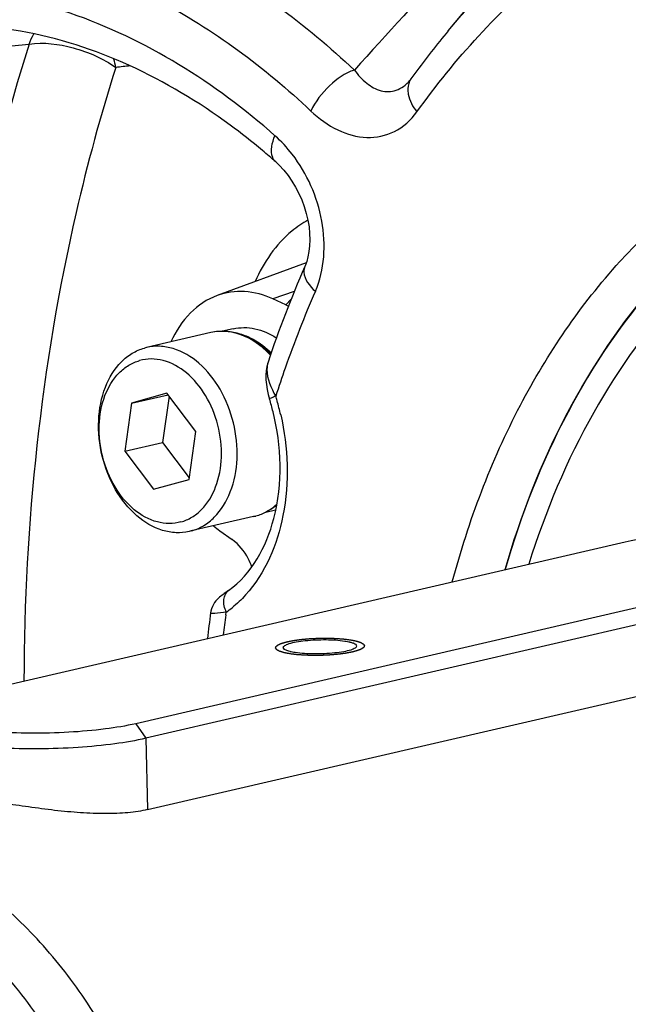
# Model space of a CAD drawing. Header units: millimetres. Extents: x 0 to 420, y 0 to 297.
# Tile 7 of 68: x 165.45 to 169.55, y 31.72 to 38.37. Entities that reach past the tile are written whole.
import ezdxf

# ---------------------------------------------------------------- set-up
doc = ezdxf.new("R2010")
doc.units = ezdxf.units.MM
doc.header["$LTSCALE"] = 23.1
doc.layers.get('0').update_dxf_attribs({"linetype": 'CONTINUOUS'})
doc.layers.add('AXIS', color=7, linetype='CONTINUOUS')
doc.layers.add('COMPONENTS', color=7, linetype='CONTINUOUS')

msp = doc.modelspace()

# ---------------------------------------------------------------- linework, layer by layer
at = {"color": 7, "linetype": 'CONTINUOUS'}
for p, q in [((165.04423, 33.80744), (169.53122, 34.847)), ((170.71869, 34.65939), (166.2317, 33.61983)), ((170.7867, 34.56071), (166.29971, 33.52114))]:
    msp.add_line(p, q, dxfattribs=at)
at = {"color": 9, "linetype": 'CONTINUOUS'}
for p, q in [((166.2317, 33.61983), (166.29971, 33.52114)), ((166.29971, 33.52114), (166.31083, 33.03931))]:
    msp.add_line(p, q, dxfattribs=at)
at = {"color": 7, "linetype": 'CONTINUOUS'}
for points, knots in [([(169.53122, 34.847), (169.58765, 34.86008), (169.71181, 34.88147), (169.90968, 34.90204), (170.12345, 34.91238), (170.33728, 34.91167), (170.53552, 34.90012), (170.70336, 34.87858), (170.81854, 34.85258), (170.88511, 34.82566), (170.90917, 34.81074), (170.91799, 34.80265)], [0, 0, 0, 0, 0.1235175, 0.2682403, 0.4239972, 0.5796401, 0.7240417, 0.8470368, 0.9404435, 0.9744792, 1, 1, 1, 1]), ([(166.2317, 33.61983), (166.16384, 33.60411), (166.01346, 33.57975), (165.77523, 33.55898), (165.52289, 33.55275), (165.31567, 33.56028), (165.16278, 33.57485), (165.06456, 33.58887), (164.98111, 33.6059), (164.91459, 33.62547), (164.8708, 33.64468), (164.84646, 33.66202), (164.8348, 33.67437), (164.82828, 33.68751), (164.82752, 33.70681), (164.83653, 33.71943), (164.84348, 33.72643)], [0, 0, 0, 0, 0.1413608, 0.3085365, 0.4850417, 0.6532611, 0.7289888, 0.7966049, 0.8545458, 0.9016231, 0.9372244, 0.9508545, 0.9620317, 0.971376, 0.9799812, 1, 1, 1, 1]), ([(166.29971, 33.52114), (166.2307, 33.50515), (166.07826, 33.47968), (165.83592, 33.45656), (165.57639, 33.44712), (165.35972, 33.45136), (165.19528, 33.4628), (165.08489, 33.47464), (164.98667, 33.48979), (164.90322, 33.50746), (164.83481, 33.52835), (164.77881, 33.55209), (164.74074, 33.58293), (164.74025, 33.60461)], [0, 0, 0, 0, 0.1327605, 0.2891422, 0.4560244, 0.6192016, 0.695037, 0.7648697, 0.8272705, 0.8810259, 0.9252143, 0.9593598, 1, 1, 1, 1])]:
    msp.add_open_spline(points, degree=3, knots=knots, dxfattribs=at)
at = {"color": 2, "linetype": 'CONTINUOUS'}
for points in [[(167.2696, 34.09166), (167.26636, 34.09229), (167.26151, 34.09325), (167.25504, 34.09452), (167.25019, 34.09548), (167.24533, 34.09644), (167.24129, 34.09723), (167.23805, 34.09787), (167.23562, 34.09835), (167.23361, 34.09875), (167.23218, 34.09902), (167.23139, 34.09919), (167.23073, 34.0993), (167.23032, 34.09945), (167.22969, 34.09964), (167.22862, 34.09997), (167.22707, 34.10045), (167.22523, 34.10102), (167.22276, 34.10178), (167.21968, 34.10274), (167.21598, 34.10388), (167.21228, 34.10503), (167.2092, 34.10598), (167.20674, 34.10674), (167.2052, 34.10722), (167.20397, 34.1076), (167.20304, 34.10789), (167.20227, 34.10813), (167.20173, 34.10829), (167.20143, 34.10839), (167.20117, 34.10846), (167.20105, 34.10854), (167.20084, 34.10865), (167.20049, 34.10884), (167.19999, 34.10911), (167.19939, 34.10943), (167.19859, 34.10986), (167.19759, 34.1104), (167.19599, 34.11126), (167.19399, 34.11233), (167.19159, 34.11362), (167.18919, 34.11491), (167.18719, 34.11598), (167.18559, 34.11684), (167.18459, 34.11738), (167.18379, 34.11781), (167.18318, 34.11813), (167.18269, 34.1184), (167.18233, 34.11859), (167.18214, 34.1187), (167.18196, 34.11878), (167.18193, 34.11887), (167.18183, 34.11898), (167.18169, 34.11919), (167.18148, 34.11948), (167.18122, 34.11984), (167.18088, 34.12031), (167.18046, 34.12089), (167.17978, 34.12183), (167.17893, 34.12301), (167.17791, 34.12442), (167.1769, 34.12583), (167.17605, 34.12701), (167.17537, 34.12795), (167.17495, 34.12854), (167.17461, 34.12901), (167.17435, 34.12936), (167.17414, 34.12965), (167.17399, 34.12986), (167.17391, 34.12998), (167.17382, 34.13006), (167.17388, 34.13015), (167.1739, 34.13027), (167.17397, 34.13048), (167.17406, 34.13078), (167.17417, 34.13113), (167.17432, 34.13161), (167.1745, 34.13221), (167.1748, 34.13316), (167.17516, 34.13435), (167.1756, 34.13578), (167.17604, 34.13721), (167.17641, 34.1384), (167.1767, 34.13935), (167.17688, 34.13995), (167.17703, 34.14042), (167.17714, 34.14078), (167.17724, 34.14108), (167.17729, 34.14129), (167.17734, 34.1414), (167.17734, 34.14149), (167.17748, 34.14158), (167.17763, 34.1417), (167.1779, 34.14191), (167.17828, 34.1422), (167.17875, 34.14256), (167.17936, 34.14303), (167.18014, 34.14362), (167.18137, 34.14456), (167.18291, 34.14574), (167.18476, 34.14716), (167.18661, 34.14858), (167.18815, 34.14976), (167.18939, 34.1507), (167.19016, 34.15129), (167.19077, 34.15176), (167.19123, 34.15212), (167.19162, 34.15241), (167.19189, 34.15262), (167.19205, 34.15274), (167.19214, 34.15283), (167.19237, 34.15291), (167.19262, 34.15302), (167.19309, 34.15322), (167.19375, 34.1535), (167.19455, 34.15384), (167.19562, 34.15429), (167.19695, 34.15485), (167.19907, 34.15575), (167.20173, 34.15688), (167.20492, 34.15823), (167.20811, 34.15958), (167.21077, 34.1607), (167.21289, 34.1616), (167.21422, 34.16216), (167.21529, 34.16261), (167.21608, 34.16295), (167.21675, 34.16323), (167.21721, 34.16343), (167.21748, 34.16354), (167.21765, 34.16363), (167.21797, 34.1637), (167.21833, 34.16381), (167.21899, 34.16399), (167.21993, 34.16425), (167.22105, 34.16457), (167.22255, 34.16498), (167.22442, 34.16551), (167.22742, 34.16634), (167.23117, 34.16739), (167.23567, 34.16864), (167.24016, 34.16989), (167.24391, 34.17094), (167.24691, 34.17177), (167.24915, 34.1724), (167.25103, 34.17292), (167.25234, 34.17329), (167.2531, 34.17349), (167.25362, 34.17366), (167.25435, 34.17378), (167.25524, 34.17396), (167.25685, 34.17427), (167.25913, 34.17472), (167.26187, 34.17525), (167.26552, 34.17596), (167.27008, 34.17685), (167.27555, 34.17791), (167.28103, 34.17897), (167.28559, 34.17986), (167.28924, 34.18057), (167.29198, 34.1811), (167.29426, 34.18155), (167.29585, 34.18186), (167.29678, 34.18203), (167.29743, 34.18218), (167.29825, 34.18227), (167.29929, 34.18242), (167.30114, 34.18267), (167.30377, 34.18303), (167.30693, 34.18346), (167.31114, 34.18403), (167.3164, 34.18474), (167.32271, 34.1856), (167.32902, 34.18646), (167.33429, 34.18718), (167.3385, 34.18775), (167.34165, 34.18818), (167.34429, 34.18854), (167.34612, 34.18879), (167.34718, 34.18893), (167.34794, 34.18905), (167.34884, 34.18911), (167.34998, 34.18922), (167.352, 34.1894), (167.35488, 34.18966), (167.35833, 34.18997), (167.36294, 34.19038), (167.3687, 34.1909), (167.37561, 34.19152), (167.38253, 34.19214), (167.38944, 34.19276), (167.3952, 34.19327), (167.39922, 34.19364), (167.40154, 34.19384), (167.40323, 34.19402), (167.40511, 34.19408), (167.40756, 34.19421), (167.41187, 34.19442), (167.41801, 34.19472), (167.42539, 34.19508), (167.43523, 34.19556), (167.44506, 34.19604), (167.45367, 34.19647), (167.45859, 34.1967), (167.46229, 34.19693), (167.46593, 34.19692), (167.4708, 34.19698), (167.47932, 34.19706), (167.49149, 34.1972), (167.50367, 34.19733), (167.51218, 34.19741), (167.51645, 34.19746), (167.51888, 34.19748), (167.52072, 34.19752), (167.52247, 34.19745), (167.52484, 34.19739), (167.52896, 34.19727), (167.53723, 34.19703), (167.54666, 34.19676), (167.5561, 34.19649), (167.56318, 34.19629), (167.56908, 34.19612), (167.57322, 34.19601), (167.57556, 34.19593), (167.57738, 34.1959), (167.57898, 34.19576), (167.58119, 34.19561), (167.58502, 34.19533), (167.59051, 34.19494), (167.59709, 34.19446), (167.60368, 34.19399), (167.61026, 34.19352), (167.61575, 34.19312), (167.62014, 34.19281), (167.62344, 34.19257), (167.62618, 34.19237), (167.6281, 34.19224), (167.62919, 34.19215), (167.63004, 34.19211), (167.63076, 34.192), (167.63175, 34.19188), (167.63348, 34.19166), (167.63596, 34.19136), (167.63892, 34.19098), (167.64288, 34.19049), (167.64783, 34.18987), (167.65574, 34.18888), (167.66564, 34.18765), (167.67355, 34.18666), (167.67751, 34.18616)], [(167.67751, 34.18616), (167.68074, 34.18553), (167.6856, 34.18457), (167.69207, 34.18329), (167.69692, 34.18234), (167.70178, 34.18138), (167.70582, 34.18059), (167.70906, 34.17995), (167.71148, 34.17947), (167.7135, 34.17907), (167.71493, 34.17879), (167.71572, 34.17863), (167.71638, 34.17852), (167.71679, 34.17837), (167.71742, 34.17818), (167.71849, 34.17785), (167.72004, 34.17737), (167.72188, 34.1768), (167.72435, 34.17603), (167.72743, 34.17508), (167.73113, 34.17394), (167.73482, 34.17279), (167.73791, 34.17184), (167.74037, 34.17107), (167.74191, 34.1706), (167.74314, 34.17022), (167.74407, 34.16993), (167.74484, 34.16969), (167.74538, 34.16953), (167.74568, 34.16943), (167.74594, 34.16936), (167.74606, 34.16928), (167.74627, 34.16917), (167.74661, 34.16898), (167.74712, 34.16871), (167.74772, 34.16839), (167.74852, 34.16796), (167.74952, 34.16742), (167.75112, 34.16656), (167.75312, 34.16549), (167.75552, 34.1642), (167.75792, 34.16291), (167.75992, 34.16184), (167.76152, 34.16098), (167.76252, 34.16044), (167.76332, 34.16001), (167.76392, 34.15969), (167.76442, 34.15942), (167.76478, 34.15923), (167.76497, 34.15912), (167.76515, 34.15904), (167.76518, 34.15895), (167.76528, 34.15884), (167.76542, 34.15863), (167.76563, 34.15834), (167.76589, 34.15798), (167.76623, 34.15751), (167.76665, 34.15693), (167.76733, 34.15598), (167.76818, 34.15481), (167.76919, 34.1534), (167.77021, 34.15199), (167.77106, 34.15081), (167.77174, 34.14987), (167.77216, 34.14928), (167.7725, 34.14881), (167.77276, 34.14846), (167.77297, 34.14817), (167.77312, 34.14796), (167.7732, 34.14784), (167.77329, 34.14776), (167.77323, 34.14767), (167.77321, 34.14755), (167.77313, 34.14734), (167.77305, 34.14704), (167.77294, 34.14668), (167.77279, 34.14621), (167.77261, 34.14561), (167.77231, 34.14466), (167.77195, 34.14347), (167.77151, 34.14204), (167.77107, 34.14061), (167.7707, 34.13942), (167.77041, 34.13847), (167.77022, 34.13787), (167.77008, 34.1374), (167.76997, 34.13704), (167.76987, 34.13674), (167.76982, 34.13653), (167.76977, 34.13642), (167.76977, 34.13633), (167.76963, 34.13624), (167.76948, 34.13612), (167.76921, 34.13591), (167.76882, 34.13562), (167.76836, 34.13526), (167.76774, 34.13479), (167.76697, 34.1342), (167.76574, 34.13326), (167.7642, 34.13208), (167.76235, 34.13066), (167.7605, 34.12924), (167.75896, 34.12806), (167.75772, 34.12712), (167.75695, 34.12653), (167.75634, 34.12606), (167.75587, 34.1257), (167.75549, 34.12541), (167.75522, 34.1252), (167.75506, 34.12508), (167.75497, 34.12499), (167.75474, 34.12491), (167.75449, 34.1248), (167.75402, 34.1246), (167.75335, 34.12432), (167.75256, 34.12398), (167.75149, 34.12353), (167.75016, 34.12297), (167.74804, 34.12207), (167.74538, 34.12094), (167.74219, 34.11959), (167.739, 34.11824), (167.73634, 34.11712), (167.73422, 34.11622), (167.73289, 34.11566), (167.73182, 34.11521), (167.73103, 34.11487), (167.73036, 34.11459), (167.7299, 34.11439), (167.72962, 34.11428), (167.72945, 34.11419), (167.72914, 34.11411), (167.72878, 34.11401), (167.72812, 34.11383), (167.72718, 34.11357), (167.72606, 34.11325), (167.72456, 34.11283), (167.72269, 34.11231), (167.71969, 34.11148), (167.71594, 34.11043), (167.71144, 34.10918), (167.70695, 34.10793), (167.7032, 34.10688), (167.7002, 34.10605), (167.69795, 34.10542), (167.69608, 34.1049), (167.69477, 34.10453), (167.69401, 34.10433), (167.69349, 34.10416), (167.69276, 34.10404), (167.69186, 34.10386), (167.69026, 34.10355), (167.68798, 34.1031), (167.68524, 34.10257), (167.68159, 34.10186), (167.67703, 34.10097), (167.67155, 34.09991), (167.66608, 34.09884), (167.66152, 34.09796), (167.65787, 34.09725), (167.65513, 34.09671), (167.65284, 34.09627), (167.65125, 34.09596), (167.65033, 34.09579), (167.64968, 34.09564), (167.64886, 34.09555), (167.64782, 34.0954), (167.64597, 34.09515), (167.64334, 34.09479), (167.64018, 34.09436), (167.63597, 34.09379), (167.63071, 34.09307), (167.6244, 34.09222), (167.61808, 34.09136), (167.61282, 34.09064), (167.60861, 34.09007), (167.60546, 34.08964), (167.60282, 34.08928), (167.60099, 34.08903), (167.59993, 34.08889), (167.59916, 34.08877), (167.59827, 34.08871), (167.59713, 34.0886), (167.59511, 34.08842), (167.59223, 34.08816), (167.58877, 34.08785), (167.58417, 34.08744), (167.57841, 34.08692), (167.5715, 34.0863), (167.56458, 34.08568), (167.55767, 34.08506), (167.55191, 34.08455), (167.54789, 34.08418), (167.54557, 34.08398), (167.54388, 34.0838), (167.542, 34.08374), (167.53955, 34.08361), (167.53524, 34.0834), (167.5291, 34.0831), (167.52172, 34.08274), (167.51188, 34.08225), (167.50205, 34.08178), (167.49344, 34.08135), (167.48852, 34.08112), (167.48482, 34.08089), (167.48118, 34.0809), (167.47631, 34.08083), (167.46779, 34.08076), (167.45562, 34.08062), (167.44344, 34.08049), (167.43492, 34.08041), (167.43066, 34.08036), (167.42823, 34.08034), (167.42639, 34.0803), (167.42464, 34.08037), (167.42227, 34.08043), (167.41814, 34.08055), (167.40988, 34.08079), (167.40045, 34.08106), (167.39101, 34.08133), (167.38393, 34.08153), (167.37803, 34.0817), (167.37389, 34.08181), (167.37155, 34.08189), (167.36973, 34.08191), (167.36813, 34.08206), (167.36592, 34.08221), (167.36209, 34.08249), (167.3566, 34.08288), (167.35001, 34.08335), (167.34343, 34.08383), (167.33684, 34.0843), (167.33136, 34.0847), (167.32697, 34.08501), (167.32367, 34.08525), (167.32093, 34.08545), (167.31901, 34.08558), (167.31792, 34.08567), (167.31707, 34.08571), (167.31635, 34.08582), (167.31535, 34.08594), (167.31363, 34.08616), (167.31115, 34.08646), (167.30819, 34.08683), (167.30423, 34.08733), (167.29928, 34.08795), (167.29137, 34.08894), (167.28147, 34.09017), (167.27356, 34.09116), (167.2696, 34.09166)]]:
    msp.add_open_spline(points, degree=3, knots=[0, 0, 0, 0, 0.015625, 0.0234375, 0.03125, 0.0390625, 0.046875, 0.0507812, 0.0546875, 0.0585938, 0.0605469, 0.0615234, 0.0625, 0.0634766, 0.0644531, 0.0664062, 0.0703125, 0.0742188, 0.078125, 0.0859375, 0.09375, 0.1015625, 0.109375, 0.1132812, 0.1171875, 0.1191406, 0.1210938, 0.1230469, 0.1240234, 0.1245117, 0.125, 0.1254883, 0.1259766, 0.1269531, 0.1289062, 0.1308594, 0.1328125, 0.1367188, 0.140625, 0.1484375, 0.15625, 0.1640625, 0.171875, 0.1757812, 0.1796875, 0.1816406, 0.1835938, 0.1855469, 0.1865234, 0.1870117, 0.1875, 0.1879883, 0.1884766, 0.1894531, 0.1914062, 0.1933594, 0.1953125, 0.1992188, 0.203125, 0.2109375, 0.21875, 0.2265625, 0.234375, 0.2382812, 0.2421875, 0.2441406, 0.2460938, 0.2480469, 0.2490234, 0.2495117, 0.25, 0.2504883, 0.2509766, 0.2519531, 0.2539062, 0.2558594, 0.2578125, 0.2617188, 0.265625, 0.2734375, 0.28125, 0.2890625, 0.296875, 0.3007812, 0.3046875, 0.3066406, 0.3085938, 0.3105469, 0.3115234, 0.3120117, 0.3125, 0.3129883, 0.3134766, 0.3144531, 0.3164062, 0.3183594, 0.3203125, 0.3242188, 0.328125, 0.3359375, 0.34375, 0.3515625, 0.359375, 0.3632812, 0.3671875, 0.3691406, 0.3710938, 0.3730469, 0.3740234, 0.3745117, 0.375, 0.3754883, 0.3759766, 0.3769531, 0.3789062, 0.3808594, 0.3828125, 0.3867188, 0.390625, 0.3984375, 0.40625, 0.4140625, 0.421875, 0.4257812, 0.4296875, 0.4316406, 0.4335938, 0.4355469, 0.4365234, 0.4370117, 0.4375, 0.4379883, 0.4384766, 0.4394531, 0.4414062, 0.4433594, 0.4453125, 0.4492188, 0.453125, 0.4609375, 0.46875, 0.4765625, 0.484375, 0.4882812, 0.4921875, 0.4960938, 0.4980469, 0.4990234, 0.5, 0.5009766, 0.5019531, 0.5039062, 0.5078125, 0.5117188, 0.515625, 0.5234375, 0.53125, 0.5390625, 0.546875, 0.5507812, 0.5546875, 0.5585938, 0.5605469, 0.5615234, 0.5625, 0.5634766, 0.5644531, 0.5664062, 0.5703125, 0.5742188, 0.578125, 0.5859375, 0.59375, 0.6015625, 0.609375, 0.6132812, 0.6171875, 0.6210938, 0.6230469, 0.6240234, 0.625, 0.6259766, 0.6269531, 0.6289062, 0.6328125, 0.6367188, 0.640625, 0.6484375, 0.65625, 0.6640625, 0.671875, 0.6796875, 0.6835938, 0.6855469, 0.6875, 0.6894531, 0.6914062, 0.6953125, 0.703125, 0.7109375, 0.71875, 0.734375, 0.7421875, 0.7460938, 0.75, 0.7539062, 0.7578125, 0.765625, 0.78125, 0.796875, 0.8046875, 0.8085938, 0.8105469, 0.8125, 0.8144531, 0.8164062, 0.8203125, 0.828125, 0.84375, 0.8515625, 0.859375, 0.8671875, 0.8710938, 0.8730469, 0.875, 0.8769531, 0.8789062, 0.8828125, 0.890625, 0.8984375, 0.90625, 0.9140625, 0.921875, 0.9257812, 0.9296875, 0.9335938, 0.9355469, 0.9365234, 0.9375, 0.9384766, 0.9394531, 0.9414062, 0.9453125, 0.9492188, 0.953125, 0.9609375, 0.96875, 0.984375, 1, 1, 1, 1], dxfattribs=at)
at = {"layer": 'AXIS', "color": 7, "linetype": 'CONTINUOUS'}
for points, knots in [([(167.22612, 34.13319), (167.22599, 34.13893), (167.23539, 34.14765), (167.24976, 34.15476), (167.27559, 34.16423), (167.31735, 34.17346), (167.40028, 34.18497), (167.5102, 34.18937), (167.59985, 34.18452), (167.64182, 34.17789)], [0, 0, 0, 0, 0.0402123, 0.0736343, 0.1168298, 0.2304602, 0.3736574, 0.702354, 1, 1, 1, 1]), ([(167.64182, 34.17789), (167.64422, 34.17751), (167.65326, 34.17602), (167.66227, 34.17426), (167.66884, 34.17277)], [0, 0, 0, 0, 0.2648477, 1, 1, 1, 1]), ([(167.25652, 34.111), (167.24865, 34.11362), (167.23672, 34.11764), (167.22623, 34.12852), (167.22612, 34.13319)], [0, 0, 0, 0, 0.6394013, 1, 1, 1, 1]), ([(167.27827, 34.10505), (167.27629, 34.1055), (167.26897, 34.10724), (167.26173, 34.10927), (167.25652, 34.111)], [0, 0, 0, 0, 0.2704183, 1, 1, 1, 1]), ([(167.72099, 34.14463), (167.72112, 34.13889), (167.71172, 34.13017), (167.69735, 34.12306), (167.67152, 34.11359), (167.62976, 34.10436), (167.54682, 34.09285), (167.43691, 34.08845), (167.34726, 34.09329), (167.30529, 34.09993)], [0, 0, 0, 0, 0.0402123, 0.0736343, 0.1168298, 0.2304602, 0.3736574, 0.702354, 1, 1, 1, 1]), ([(167.66884, 34.17277), (167.67082, 34.17232), (167.67814, 34.17058), (167.68538, 34.16855), (167.69059, 34.16682)], [0, 0, 0, 0, 0.2704183, 1, 1, 1, 1]), ([(167.69059, 34.16682), (167.69846, 34.1642), (167.71038, 34.16018), (167.72088, 34.1493), (167.72099, 34.14463)], [0, 0, 0, 0, 0.6394013, 1, 1, 1, 1]), ([(167.30529, 34.09993), (167.30289, 34.1003), (167.29385, 34.1018), (167.28484, 34.10356), (167.27827, 34.10505)], [0, 0, 0, 0, 0.2648477, 1, 1, 1, 1])]:
    msp.add_open_spline(points, degree=3, knots=knots, dxfattribs=at)
at = {"layer": 'COMPONENTS', "color": 7, "linetype": 'CONTINUOUS'}
for p, q in [((168.33866, 38.29841), (169.12307, 39.24378)), ((167.17529, 37.41256), (167.17516, 37.41268)), ((167.38118, 36.73252), (166.77891, 36.51071)), ((167.37139, 36.70658), (167.37136, 36.70652)), ((167.24318, 36.44718), (167.15568, 36.48774)), ((166.73834, 36.26051), (166.30341, 36.15974)), ((166.88875, 36.28612), (166.81587, 36.26923)), ((166.30341, 36.15974), (166.28918, 36.1561)), ((166.44144, 35.85084), (166.20237, 35.78401)), ((166.20237, 35.78401), (166.44878, 35.8411)), ((166.63538, 35.5937), (166.44144, 35.85084)), ((167.12474, 35.84304), (167.13352, 35.8116)), ((166.20237, 35.78401), (166.15724, 35.46005)), ((166.45575, 35.83186), (166.41218, 35.51912)), ((166.59026, 35.26974), (166.63538, 35.5937)), ((166.15724, 35.46005), (166.41218, 35.51912)), ((166.41218, 35.51912), (166.59182, 35.28095)), ((166.15724, 35.46005), (166.35119, 35.20292)), ((166.35119, 35.20292), (166.59026, 35.26974)), ((167.17246, 35.06155), (167.09964, 35.04468)), ((167.02612, 35.01841), (166.6055, 34.92096)), ((167.04036, 35.02203), (167.0411, 35.02223)), ((166.60542, 34.92128), (166.59119, 34.91764)), ((166.79806, 34.92299), (166.88122, 34.86341)), ((166.73755, 34.3795), (166.73574, 34.36876)), ((166.31083, 33.03931), (170.79782, 34.07888))]:
    msp.add_line(p, q, dxfattribs=at)
at = {"layer": 'COMPONENTS', "color": 9, "linetype": 'CONTINUOUS'}
for p, q in [((167.30007, 36.53755), (167.15568, 36.48774)), ((167.24318, 36.44718), (167.27938, 36.48626)), ((167.04035, 35.02204), (167.02612, 35.01841)), ((167.04035, 35.02204), (167.04109, 35.02225)), ((166.83907, 34.35461), (166.84174, 34.37347))]:
    msp.add_line(p, q, dxfattribs=at)
at = {"layer": 'COMPONENTS', "color": 7, "linetype": 'CONTINUOUS'}
for points in [[(168.08723, 37.9732), (168.08216, 37.96648), (168.07957, 37.96329)], [(167.17529, 37.41256), (167.19831, 37.39096), (167.22888, 37.35825), (167.2578, 37.32242), (167.28473, 37.28391), (167.30941, 37.24309), (167.33159, 37.20043), (167.35104, 37.15643), (167.36769, 37.11134), (167.38137, 37.0657), (167.39197, 37.02005), (167.3995, 36.97471), (167.40392, 36.93021), (167.40527, 36.88718), (167.4037, 36.84615), (167.3994, 36.80757), (167.39266, 36.77202), (167.38393, 36.74006), (167.37369, 36.71199), (167.37139, 36.70658)], [(167.12331, 36.06166), (167.11523, 36.03206), (167.11052, 36.00301), (167.10847, 35.97278), (167.10899, 35.94162)], [(167.10899, 35.94162), (167.11196, 35.90949), (167.11727, 35.87649), (167.12474, 35.84304)], [(166.85733, 34.51972), (166.84825, 34.5133), (166.83783, 34.50588), (166.82826, 34.49896), (166.81953, 34.49251)], [(166.81953, 34.49251), (166.81151, 34.48642), (166.80363, 34.48019), (166.79573, 34.4736), (166.78785, 34.46651), (166.77972, 34.45845), (166.77112, 34.44877), (166.7625, 34.4374), (166.75457, 34.42478), (166.74762, 34.41095), (166.74183, 34.39573), (166.73755, 34.3795)]]:
    msp.add_lwpolyline(points, dxfattribs=at)
at = {"layer": 'COMPONENTS', "color": 9, "linetype": 'CONTINUOUS'}
for centre, radius, start, end in [((305.30294, -86.72028), 185.73265, 137.4971257, 137.8027552), ((165.469, 37.93692), 0.63743, 10.25371, 15.50529), ((166.40537, 35.74422), 2.3268, 95.22564, 97.634552), ((174.36691, 33.52075), 7.55386, 156.446954, 160.671688), ((174.72935, 33.39029), 7.93905, 160.649005, 162.089996), ((165.48117, 35.31524), 1.77084, 15.903106, 16.957479), ((165.47363, 35.31311), 1.77868, 12.75155, 15.90251), ((166.41404, 34.98029), 0.7424, 305.176579, 308.938725), ((176.26911, 33.0322), 9.52231, 172.017271, 172.839388)]:
    msp.add_arc(centre, radius, start, end, dxfattribs=at)
at = {"layer": 'COMPONENTS', "color": 7, "linetype": 'CONTINUOUS'}
for centre, radius, start, end in [((172.96136, 34.46486), 6.00545, 140.331451, 143.814189), ((173.10169, 34.3603), 6.18044, 143.799968, 144.227279), ((164.14474, 33.98759), 4.57325, 48.498531, 49.984071), ((174.67221, 33.52804), 7.96273, 156.473782, 161.446741), ((167.34471, 36.66595), 0.24119, 245.104187, 249.714519), ((166.69168, 35.67998), 0.62667, 44.076647, 45.744656), ((165.58258, 35.33884), 1.62139, 13.83245, 16.952408), ((166.95386, 35.385), 0.3664, 306.016931, 308.469317), ((167.09968, 35.37572), 0.32249, 283.044758, 283.521489), ((166.94839, 35.3539), 0.34438, 283.04478, 285.489336), ((167.23534, 35.53262), 0.75023, 230.30695, 234.348645), ((176.54794, 33.06982), 9.8978, 172.459088, 173.476011)]:
    msp.add_arc(centre, radius, start, end, dxfattribs=at)
for points, knots in [([(169.90177, 44.0067), (169.36889, 43.95194), (168.30413, 43.70639), (166.8291, 42.94296), (165.52651, 41.8162), (164.43705, 40.369), (163.59043, 38.64962), (162.80089, 36.0174), (162.66307, 33.88167), (162.74971, 32.45317)], [0, 0, 0, 0, 0.1075121, 0.2166189, 0.3301891, 0.4502584, 0.5778022, 0.7127713, 1, 1, 1, 1]), ([(166.18831, 38.06371), (165.95427, 38.17011), (165.47467, 38.32611), (164.96917, 38.34857), (164.72903, 38.32388)], [0, 0, 0, 0, 0.5157327, 1, 1, 1, 1]), ([(167.08534, 37.49009), (167.01456, 37.54951), (166.73542, 37.76968), (166.42782, 37.95482), (166.18831, 38.06371)], [0, 0, 0, 0, 0.2599639, 1, 1, 1, 1]), ([(168.36611, 34.57805), (168.47629, 34.9892), (168.76702, 35.76304), (169.43839, 36.75431), (170.29993, 37.47642), (170.97876, 37.74466), (171.32044, 37.81689)], [0, 0, 0, 0, 0.2775304, 0.5340677, 0.7723002, 1, 1, 1, 1]), ([(171.36319, 37.6461), (171.05894, 37.56033), (170.46004, 37.28531), (169.69964, 36.61369), (169.09794, 35.71903), (168.82752, 35.02693), (168.72173, 34.65984)], [0, 0, 0, 0, 0.2283283, 0.4675807, 0.724061, 1, 1, 1, 1]), ([(168.72189, 34.66035), (168.82699, 35.02493), (169.09525, 35.71256), (169.69102, 36.60273), (170.44348, 37.27351), (171.03651, 37.55113), (171.33812, 37.63891)], [0, 0, 0, 0, 0.2758087, 0.5323119, 0.7716599, 1, 1, 1, 1]), ([(171.5442, 37.50677), (171.24342, 37.43708), (170.64782, 37.19579), (169.88278, 36.57028), (169.27161, 35.71819), (168.99284, 35.05167), (168.88234, 34.69699)], [0, 0, 0, 0, 0.2291727, 0.4682471, 0.7242456, 1, 1, 1, 1]), ([(166.7791, 36.51076), (166.71218, 36.48613), (166.58309, 36.39918), (166.50031, 36.26983), (166.46799, 36.19806)], [0, 0, 0, 0, 0.4753221, 1, 1, 1, 1]), ([(167.15568, 36.48774), (167.09591, 36.51545), (166.96904, 36.55097), (166.83768, 36.53233), (166.7791, 36.51076)], [0, 0, 0, 0, 0.5134783, 1, 1, 1, 1]), ([(167.129, 36.12882), (167.07564, 36.18081), (166.98108, 36.24443), (166.84003, 36.27358), (166.77101, 36.26807), (166.73834, 36.26051)], [0, 0, 0, 0, 0.5225399, 0.7648139, 1, 1, 1, 1]), ([(166.88875, 36.28611), (166.91229, 36.29157), (166.96136, 36.29721), (167.03618, 36.28918), (167.11057, 36.26514), (167.15733, 36.23964), (167.18004, 36.22476)], [0, 0, 0, 0, 0.2373011, 0.4801989, 0.7333766, 1, 1, 1, 1]), ([(166.89272, 36.26126), (166.93826, 36.25397), (167.03127, 36.21979), (167.1085, 36.15908), (167.14432, 36.12316)], [0, 0, 0, 0, 0.4762607, 1, 1, 1, 1]), ([(166.60542, 34.92128), (166.63409, 34.92929), (166.69053, 34.95385), (166.79174, 35.03439), (166.88411, 35.18898), (166.92558, 35.4136), (166.90063, 35.6541), (166.81239, 35.87856), (166.6726, 36.0573), (166.51963, 36.14958), (166.39328, 36.17194), (166.33232, 36.16643), (166.30341, 36.15974)], [0, 0, 0, 0, 0.0522766, 0.1065793, 0.2250306, 0.3586768, 0.5017222, 0.6443362, 0.7768595, 0.8940258, 0.9478873, 1, 1, 1, 1]), ([(166.59119, 34.91764), (166.56228, 34.91095), (166.50132, 34.90544), (166.37497, 34.9278), (166.222, 35.02008), (166.0822, 35.19882), (165.99397, 35.42328), (165.96902, 35.66378), (166.01049, 35.8884), (166.10286, 36.04299), (166.20407, 36.12353), (166.26051, 36.14809), (166.28918, 36.1561)], [0, 0, 0, 0, 0.0521127, 0.1059742, 0.2231405, 0.3556638, 0.4982778, 0.6413232, 0.7749694, 0.8934207, 0.9477234, 1, 1, 1, 1]), ([(166.53583, 34.9821), (166.51042, 34.975), (166.45658, 34.96774), (166.34398, 34.98323), (166.20613, 35.06125), (166.07932, 35.21763), (165.99829, 35.41632), (165.9739, 35.63063), (166.00926, 35.83156), (166.09085, 35.97026), (166.18092, 36.04253), (166.23124, 36.06451), (166.25679, 36.07165)], [0, 0, 0, 0, 0.0520718, 0.1056744, 0.2220152, 0.3539763, 0.4965697, 0.6400368, 0.7742645, 0.8931701, 0.9476203, 1, 1, 1, 1]), ([(166.53583, 34.9821), (166.56139, 34.98924), (166.61171, 35.01123), (166.70177, 35.0835), (166.78337, 35.22219), (166.81873, 35.42312), (166.79433, 35.63743), (166.7133, 35.83613), (166.58649, 35.99251), (166.44865, 36.07052), (166.33605, 36.08601), (166.2822, 36.07875), (166.25679, 36.07165)], [0, 0, 0, 0, 0.0523797, 0.1068299, 0.2257355, 0.3599632, 0.5034303, 0.6460237, 0.7779848, 0.8943256, 0.9479282, 1, 1, 1, 1]), ([(166.85733, 34.51972), (167.01352, 34.62975), (167.23481, 35.04755), (167.21446, 35.49302), (167.15695, 35.72649)], [0, 0, 0, 0, 0.4427679, 1, 1, 1, 1]), ([(167.0411, 35.02223), (167.05392, 35.02582), (167.10494, 35.04329), (167.15161, 35.07277), (167.18218, 35.09941)], [0, 0, 0, 0, 0.2471035, 1, 1, 1, 1]), ([(167.01374, 34.67844), (167.00716, 34.69774), (166.97728, 34.76818), (166.92683, 34.83073), (166.88122, 34.86341)], [0, 0, 0, 0, 0.2665939, 1, 1, 1, 1]), ([(166.31083, 33.03931), (166.28983, 33.03445), (166.24572, 33.02613), (166.17649, 33.01779), (166.10226, 33.01302), (166.0238, 33.01168), (165.94189, 33.01351), (165.85732, 33.01817), (165.77087, 33.02529), (165.65399, 33.0375), (165.50912, 33.05647), (165.34061, 33.08194), (165.18358, 33.10706), (165.0834, 33.12311), (165.03629, 33.13056)], [0, 0, 0, 0, 0.0503561, 0.1047331, 0.1627665, 0.2240127, 0.2879698, 0.3540955, 0.4218192, 0.4905487, 0.6285594, 0.7630256, 0.888606, 1, 1, 1, 1]), ([(165.00274, 26.78361), (165.06825, 26.79879), (165.198, 26.83754), (165.38492, 26.91978), (165.56301, 27.02554), (165.73077, 27.15389), (165.88689, 27.30376), (166.03014, 27.47391), (166.15942, 27.66294), (166.27373, 27.86935), (166.37219, 28.09146), (166.45405, 28.32753), (166.51867, 28.57567), (166.56557, 28.83392), (166.59437, 29.10023), (166.60486, 29.37249), (166.59695, 29.64856), (166.5619, 30.01952), (166.49069, 30.38788), (166.38488, 30.74686), (166.28885, 31.00908), (166.17694, 31.2621), (166.05004, 31.50393), (165.90914, 31.73264), (165.75536, 31.94643), (165.58987, 32.14362), (165.35889, 32.37874), (165.10684, 32.57931), (164.83839, 32.73682), (164.63545, 32.8303), (164.42966, 32.89999), (164.29, 32.93056), (164.22048, 32.94155)], [0, 0, 0, 0, 0.0255273, 0.0512457, 0.0773363, 0.1039609, 0.1312554, 0.1593256, 0.1882451, 0.2180552, 0.2487668, 0.2803622, 0.312798, 0.3460086, 0.3799086, 0.4143968, 0.4493585, 0.4846687, 0.5557655, 0.5913137, 0.6266665, 0.6616907, 0.6962604, 0.7302589, 0.7635828, 0.7961439, 0.8278734, 0.8886161, 0.9176722, 0.9458704, 0.9732794, 1, 1, 1, 1]), ([(164.15518, 26.88572), (164.22579, 26.87457), (164.36747, 26.86129), (164.57953, 26.86974), (164.78693, 26.90671), (164.98751, 26.97185), (165.17927, 27.06447), (165.36029, 27.1836), (165.52883, 27.328), (165.68329, 27.4962), (165.82223, 27.68651), (165.94436, 27.89709), (166.04856, 28.12589), (166.13387, 28.37072), (166.19951, 28.62923), (166.24487, 28.89896), (166.26953, 29.17733), (166.27327, 29.46169), (166.25606, 29.74932), (166.21806, 30.03746), (166.15964, 30.32337), (166.08136, 30.60432), (165.98397, 30.87761), (165.8684, 31.14063), (165.73574, 31.39087), (165.58727, 31.62594), (165.42434, 31.8436), (165.19367, 32.10365), (164.9375, 32.32633), (164.66112, 32.50105), (164.45136, 32.60416), (164.23795, 32.68032), (164.0927, 32.71301), (164.02044, 32.72443)], [0, 0, 0, 0, 0.0265546, 0.0526831, 0.0786071, 0.1045613, 0.1307785, 0.1574745, 0.1848363, 0.2130129, 0.2421111, 0.2721942, 0.3032832, 0.3353607, 0.3683743, 0.4022414, 0.4368539, 0.4720826, 0.5077821, 0.5437945, 0.5799545, 0.6160927, 0.6520407, 0.6876345, 0.7227191, 0.7571527, 0.7908111, 0.8235923, 0.8861845, 0.9160124, 0.9448674, 0.9728241, 1, 1, 1, 1])]:
    msp.add_open_spline(points, degree=3, knots=knots, dxfattribs=at)
at = {"layer": 'COMPONENTS', "color": 9, "linetype": 'CONTINUOUS'}
for points, knots in [([(168.12668, 37.75059), (168.38387, 38.10754), (168.96436, 38.74911), (169.69648, 39.21613), (170.07593, 39.38554)], [0, 0, 0, 0, 0.5142642, 1, 1, 1, 1]), ([(165.44792, 39.22759), (165.85354, 39.15957), (166.67958, 38.8625), (167.37842, 38.34169), (167.70534, 38.03355)], [0, 0, 0, 0, 0.4779414, 1, 1, 1, 1]), ([(168.33866, 38.29841), (168.40433, 38.37755), (168.66944, 38.6802), (168.96829, 38.9537), (169.20698, 39.13456)], [0, 0, 0, 0, 0.2556244, 1, 1, 1, 1]), ([(165.2669, 38.89163), (165.6524, 38.82698), (166.43746, 38.54465), (167.10163, 38.04967), (167.41234, 37.75682)], [0, 0, 0, 0, 0.4779414, 1, 1, 1, 1]), ([(167.16998, 37.59012), (166.76813, 37.94562), (166.08179, 38.37844), (165.07772, 38.60499), (164.58649, 38.59319), (164.35131, 38.55659)], [0, 0, 0, 0, 0.5251896, 0.7670276, 1, 1, 1, 1]), ([(165.51162, 38.2087), (165.40122, 37.86207), (165.0077, 36.40756), (164.85991, 34.89041), (164.86914, 33.7486)], [0, 0, 0, 0, 0.241616, 1, 1, 1, 1]), ([(165.51162, 38.2087), (165.60988, 38.22385), (165.81906, 38.19449), (166.01103, 38.11263), (166.09624, 38.05039)], [0, 0, 0, 0, 0.4851164, 1, 1, 1, 1]), ([(166.09624, 38.05039), (165.99355, 37.72796), (165.62576, 36.37671), (165.47872, 34.96865), (165.47667, 33.90765)], [0, 0, 0, 0, 0.2418134, 1, 1, 1, 1]), ([(167.70534, 38.03355), (167.64253, 38.0136), (167.52744, 37.9311), (167.44177, 37.82117), (167.41234, 37.75682)], [0, 0, 0, 0, 0.4822384, 1, 1, 1, 1]), ([(167.70534, 38.03355), (167.72941, 38.00052), (167.78145, 37.94275), (167.87996, 37.88564), (167.99467, 37.88605), (168.05516, 37.9339), (168.07956, 37.96328)], [0, 0, 0, 0, 0.2745102, 0.5167088, 0.7434924, 1, 1, 1, 1]), ([(168.06617, 37.90834), (168.0657, 37.89591), (168.07092, 37.83869), (168.09975, 37.78606), (168.12668, 37.75059)], [0, 0, 0, 0, 0.2182168, 1, 1, 1, 1]), ([(167.41234, 37.75682), (167.46635, 37.70592), (167.58234, 37.62128), (167.78449, 37.56281), (167.98667, 37.60376), (168.08751, 37.69623), (168.12668, 37.75059)], [0, 0, 0, 0, 0.2732923, 0.5199989, 0.753267, 1, 1, 1, 1]), ([(167.17516, 37.41268), (167.16608, 37.42071), (167.13127, 37.47474), (167.15088, 37.54451), (167.16998, 37.59012)], [0, 0, 0, 0, 0.1969053, 1, 1, 1, 1]), ([(167.44236, 36.53925), (167.50588, 36.6848), (167.52282, 37.02884), (167.38687, 37.33454), (167.28658, 37.46472)], [0, 0, 0, 0, 0.4914507, 1, 1, 1, 1]), ([(167.392, 37.01978), (167.35405, 36.99866), (167.20162, 36.89376), (167.0922, 36.7341), (167.03562, 36.60532)], [0, 0, 0, 0, 0.2359168, 1, 1, 1, 1]), ([(167.37136, 36.70652), (167.36636, 36.69506), (167.3571, 36.62996), (167.40501, 36.57329), (167.44236, 36.53925)], [0, 0, 0, 0, 0.1983404, 1, 1, 1, 1]), ([(167.13927, 36.10835), (167.11119, 36.13856), (167.0513, 36.19186), (166.94922, 36.24762), (166.84269, 36.27311), (166.77165, 36.26822), (166.73834, 36.26051)], [0, 0, 0, 0, 0.2760707, 0.5321875, 0.771112, 1, 1, 1, 1]), ([(167.12331, 36.06165), (167.11795, 36.0457), (167.10796, 35.96472), (167.14288, 35.88611), (167.17502, 35.83173)], [0, 0, 0, 0, 0.2104049, 1, 1, 1, 1]), ([(167.17502, 35.83173), (167.16445, 35.82775), (167.15542, 35.82145), (167.1323, 35.81558), (167.13352, 35.8116)], [0, 0, 0, 0, 0.7307292, 1, 1, 1, 1]), ([(167.20844, 35.70571), (167.25847, 35.48465), (167.27752, 35.04928), (167.10393, 34.63556), (166.97123, 34.48879)], [0, 0, 0, 0, 0.5338961, 1, 1, 1, 1]), ([(167.04109, 35.02225), (167.05398, 35.02589), (167.10554, 35.04388), (167.15231, 35.07474), (167.18262, 35.10255)], [0, 0, 0, 0, 0.2455253, 1, 1, 1, 1]), ([(166.84174, 34.37347), (166.82949, 34.39994), (166.81486, 34.4524), (166.8387, 34.50659), (166.85733, 34.51972)], [0, 0, 0, 0, 0.561412, 1, 1, 1, 1]), ([(166.84174, 34.37347), (166.81595, 34.36888), (166.77946, 34.36465), (166.74924, 34.3627), (166.73539, 34.36609), (166.73574, 34.36875)], [0, 0, 0, 0, 0.7289156, 0.9254064, 1, 1, 1, 1])]:
    msp.add_open_spline(points, degree=3, knots=knots, dxfattribs=at)
for points in [[(165.51162, 38.2087), (165.52003, 38.23233), (165.53023, 38.25544), (165.54245, 38.27735)], [(164.37388, 38.09174), (164.75311, 38.13091), (165.13235, 38.1699), (165.51162, 38.2087)], [(168.08723, 37.9732), (168.07394, 37.95476), (168.06701, 37.93105), (168.06617, 37.90834)], [(167.28658, 37.46472), (167.25175, 37.50994), (167.21273, 37.5523), (167.16998, 37.59012)], [(166.97123, 34.48879), (166.94332, 34.45791), (166.91302, 34.42899), (166.88063, 34.40284)]]:
    msp.add_open_spline(points, degree=3, dxfattribs=at)

doc.saveas('drawing.dxf')
